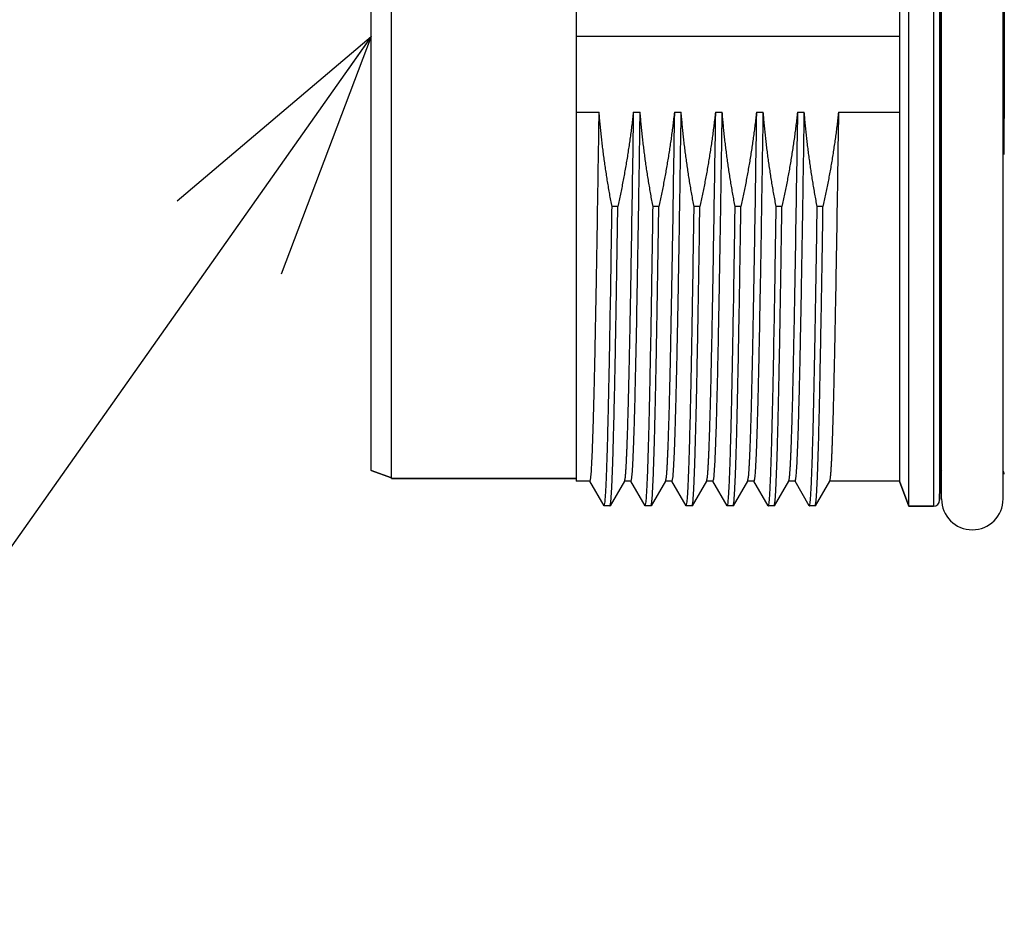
# Model space of a CAD drawing. Header units: millimetres. Extents: x 0 to 1071, y 0 to 742.
# Tile 78 of 130: x 386 to 410, y 424 to 446. Entities that reach past the tile are written whole.
import ezdxf

# ---------------------------------------------------------------- set-up
doc = ezdxf.new("R2010")
doc.units = ezdxf.units.MM
doc.header["$LTSCALE"] = 0.454724
doc.layers.add('NoLayerName_001', color=7, linetype='Continuous')
doc.styles.get("Standard").update_dxf_attribs({"font": 'txt', "bigfont": 'extfont2'})
doc.dimstyles.get("Standard").update_dxf_attribs({"dimtxt": 2.5, "dimasz": 2.5, "dimexe": 1, "dimexo": 1, "dimtad": 1, "dimdec": 3, "dimzin": 0, "dimdsep": 46, "dimtxsty": 'Standard', "dimcen": 2.5, "dimadec": 3, "dimazin": 0, "dimtfac": 0.75, "dimtdec": 3, "dimtmove": 0, "dimatfit": 3, "dimfxl": 1, "dimarcsym": 0})

# ---------------------------------------------------------------- blocks, each defined once
blk = doc.blocks.new('_OPEN30')
at = {"color": 0, "linetype": 'ByBlock', "lineweight": -2}
for p, q in [((-1, 0.267949), (0, 0)), ((0, 0), (-1, -0.267949)), ((0, 0), (-1, 0))]:
    blk.add_line(p, q, dxfattribs=at)
blk = doc.blocks.new('*D107')
at = {"layer": 'Defpoints', "color": 0}
for p in [(522.461, 480.839), (361.961, 472.982), (361.961, 385.05)]:
    blk.add_point(p, dxfattribs=at)
at = {"layer": 'NoLayerName_001', "color": 0, "linetype": 'Continuous', "lineweight": 13}
for p, q in [((522.461, 478.339), (522.461, 382.55)), ((361.961, 470.482), (361.961, 382.55)), ((518.711, 385.05), (365.711, 385.05))]:
    blk.add_line(p, q, dxfattribs=at)
at = {"layer": 'NoLayerName_001', "color": 0, "lineweight": 13, "xscale": 3.75, "yscale": 3.75, "zscale": 3.75, "rotation": 180}
blk.add_blockref('_OPEN30', (361.961, 385.05), dxfattribs=at)
at = {"layer": 'NoLayerName_001', "color": 0, "lineweight": 13, "xscale": 3.75, "yscale": 3.75, "zscale": 3.75}
blk.add_blockref('_OPEN30', (522.461, 385.05), dxfattribs=at)
at = {"layer": 'NoLayerName_001', "color": 0, "lineweight": 13, "insert": (442.211, 391.925), "char_height": 8.75, "attachment_point": 5}
blk.add_mtext('\\W0.8000;１６１', dxfattribs=at)

msp = doc.modelspace()

# ---------------------------------------------------------------- linework, layer by layer
at = {"layer": 'NoLayerName_001', "color": 60, "linetype": 'Continuous', "lineweight": 25}
for p, q in [((408.111134, 433.838453), (408.111134, 456.738453)), ((408.71501, 456.738453), (408.71501, 433.838453)), ((408.864959, 456.59238), (408.864959, 433.984526)), ((408.911134, 434.013453), (408.911134, 456.563453)), ((410.411134, 434.013453), (410.411134, 456.563453)), ((400.011134, 456.130767), (400.011134, 434.446139)), ((407.890022, 456.130953), (407.890022, 434.445953)), ((395.511134, 434.513453), (395.511134, 456.063453)), ((395.011134, 434.710438), (395.011134, 455.866468)), ((407.890022, 445.288453), (400.011134, 445.288453)), ((400.011134, 443.440577), (400.56731, 443.440577)), ((401.400442, 443.440577), (401.56731, 443.440577)), ((402.400442, 443.440577), (402.56731, 443.440577)), ((403.400442, 443.440577), (403.56731, 443.440577)), ((404.400442, 443.440577), (404.56731, 443.440577)), ((405.400442, 443.440577), (405.56731, 443.440577)), ((406.400442, 443.440577), (407.890022, 443.440577)), ((408.883742, 443.289194), (408.911134, 443.289059)), ((410.438525, 443.289194), (410.411134, 443.289059)), ((408.881531, 434.61738), (408.881531, 442.40836)), ((401.022541, 441.140846), (400.881653, 441.140846)), ((402.022541, 441.140846), (401.881653, 441.140846)), ((403.022541, 441.140846), (402.881653, 441.140846)), ((404.022541, 441.140846), (403.881653, 441.140846)), ((405.022541, 441.140846), (404.881653, 441.140846)), ((406.022541, 441.140846), (405.881653, 441.140846)), ((395.511134, 434.528453), (395.011134, 434.710438)), ((395.011134, 434.710438), (395.511134, 434.528453)), ((400.011134, 434.513453), (395.511134, 434.513453)), ((395.511134, 434.513453), (400.011134, 434.513453)), ((408.864959, 433.984526), (408.881531, 434.61738)), ((408.881531, 434.61738), (408.864959, 433.984526)), ((400.344568, 434.445953), (400.011134, 434.445953)), ((400.686856, 433.849772), (400.340523, 434.449456)), ((401.181745, 434.449456), (400.835411, 433.849772)), ((401.344568, 434.445953), (401.177699, 434.445953)), ((401.686856, 433.849772), (401.340523, 434.449456)), ((402.181745, 434.449456), (401.835411, 433.849772)), ((402.344568, 434.445953), (402.177699, 434.445953)), ((402.686856, 433.849772), (402.340523, 434.449456)), ((403.181745, 434.449456), (402.835411, 433.849772)), ((403.344568, 434.445953), (403.177699, 434.445953)), ((403.686856, 433.849772), (403.340523, 434.449456)), ((404.181745, 434.449456), (403.835411, 433.849772)), ((404.344568, 434.445953), (404.177699, 434.445953)), ((404.686856, 433.849772), (404.340523, 434.449456)), ((405.181745, 434.449456), (404.835411, 433.849772)), ((405.344568, 434.445953), (405.177699, 434.445953)), ((405.686856, 433.849772), (405.340523, 434.449456)), ((406.181745, 434.449456), (405.835411, 433.849772)), ((407.890022, 434.445953), (406.177699, 434.445953)), ((408.111134, 433.838453), (407.890022, 434.445953)), ((407.890022, 434.445953), (408.111134, 433.838453)), ((400.686856, 433.849772), (400.69069, 433.846453)), ((400.831578, 433.846453), (400.69069, 433.846453)), ((400.831578, 433.846453), (400.835411, 433.849772)), ((401.686856, 433.849772), (401.69069, 433.846453)), ((401.831578, 433.846453), (401.69069, 433.846453)), ((401.831578, 433.846453), (401.835411, 433.849772)), ((402.686856, 433.849772), (402.69069, 433.846453)), ((402.831578, 433.846453), (402.69069, 433.846453)), ((402.831578, 433.846453), (402.835411, 433.849772)), ((403.686856, 433.849772), (403.69069, 433.846453)), ((403.831578, 433.846453), (403.69069, 433.846453)), ((403.831578, 433.846453), (403.835411, 433.849772)), ((404.686856, 433.849772), (404.69069, 433.846453)), ((404.831578, 433.846453), (404.69069, 433.846453)), ((404.831578, 433.846453), (404.835411, 433.849772)), ((405.686856, 433.849772), (405.69069, 433.846453)), ((405.831578, 433.846453), (405.69069, 433.846453)), ((405.831578, 433.846453), (405.835411, 433.849772)), ((408.71501, 433.838453), (408.111134, 433.838453)), ((408.111134, 433.838453), (408.71501, 433.838453))]:
    msp.add_line(p, q, dxfattribs=at)
for centre, radius, start, end in [((4.697355, 445.288453), 404.191331, 359.71659575, 0.28340425), ((814.624912, 445.288453), 404.191331, 179.71659575, 180.28340425), ((586.437001, 442.403076), 177.55547, 179.71405527, 179.9982951), ((230.2427, 442.396443), 180.198037, 0.00378907, 0.28386057), ((409.031479, 434.613453), 0.15, 143.5382517, 178.5), ((410.290788, 434.613453), 0.15, 1.5, 36.461748), ((408.71501, 433.988453), 0.15, 270, 358.5), ((409.661134, 434.013453), 0.75, 180, 0)]:
    msp.add_arc(centre, radius, start, end, dxfattribs=at)
for points, knots in [([(400.344568, 434.445974), (400.350799, 434.470852), (400.366571, 434.520471), (400.370861, 434.598594), (400.377787, 434.676466), (400.382685, 434.754617), (400.387291, 434.832746), (400.391397, 434.910913), (400.3952, 434.989093), (400.398744, 435.067286), (400.40208, 435.145487), (400.406296, 435.249765), (400.411193, 435.380127), (400.416626, 435.536578), (400.422555, 435.719118), (400.428834, 435.92775), (400.436149, 436.188556), (400.444303, 436.501539), (400.454371, 436.918871), (400.466512, 437.466643), (400.482403, 438.249206), (400.504975, 439.475266), (400.53442, 441.249197), (400.555317, 442.657945), (400.56731, 443.440577)], [0, 0, 0, 0, 0.076938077, 0.155230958, 0.233497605, 0.311773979, 0.390044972, 0.468317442, 0.546590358, 0.624862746, 0.703135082, 0.781407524, 0.937952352, 1.094497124, 1.251041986, 1.485859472, 1.720676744, 2.033766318, 2.42512827, 2.97303496, 3.677486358, 4.773299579, 6.651836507, 9.000007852, 9.000007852, 9.000007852, 9.000007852]), ([(400.881653, 441.140846), (400.872116, 441.191543), (400.852791, 441.292901), (400.8253, 441.44523), (400.798722, 441.597744), (400.773232, 441.750465), (400.748804, 441.903373), (400.725467, 442.05646), (400.703234, 442.209715), (400.682121, 442.363128), (400.662146, 442.516688), (400.643324, 442.670384), (400.625675, 442.824207), (400.609202, 442.978145), (400.593974, 443.132192), (400.579811, 443.286321), (400.571578, 443.389169), (400.56731, 443.440577)], [0, 0, 0, 0, 0.154758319, 0.309547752, 0.464362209, 0.619195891, 0.774043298, 0.928899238, 1.083758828, 1.238617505, 1.393471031, 1.548315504, 1.703147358, 1.857963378, 2.012760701, 2.167536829, 2.322289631, 2.322289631, 2.322289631, 2.322289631]), ([(401.400442, 443.440577), (401.394681, 443.389104), (401.383455, 443.286118), (401.364842, 443.131831), (401.34519, 442.977655), (401.324325, 442.82362), (401.302316, 442.669729), (401.279168, 442.515994), (401.254903, 442.362423), (401.229537, 442.209024), (401.20309, 442.055807), (401.175579, 441.90278), (401.147021, 441.749954), (401.117444, 441.597334), (401.086825, 441.444939), (401.055336, 441.292745), (401.033393, 441.191493), (401.022541, 441.140846)], [0, 0, 0, 0, 0.155382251, 0.310785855, 0.466209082, 0.621649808, 0.777105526, 0.932573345, 1.088050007, 1.243531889, 1.399015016, 1.554495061, 1.709967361, 1.865426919, 2.020868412, 2.176286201, 2.331674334, 2.331674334, 2.331674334, 2.331674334]), ([(401.400442, 443.440577), (401.383625, 442.361198), (401.360783, 440.802072), (401.328557, 438.943193), (401.309686, 437.953822), (401.295911, 437.294265), (401.285038, 436.814606), (401.276241, 436.454876), (401.26837, 436.155115), (401.261604, 435.915319), (401.25524, 435.705511), (401.249407, 435.525687), (401.244165, 435.375846), (401.239644, 435.255985), (401.236067, 435.166097), (401.232277, 435.076217), (401.228213, 434.98635), (401.223822, 434.896496), (401.218942, 434.806674), (401.213628, 434.716854), (401.20666, 434.627218), (401.200805, 434.537345), (401.187293, 434.478852), (401.181745, 434.449473)], [0, 0, 0, 0, 3.238529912, 4.677876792, 5.577468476, 6.207182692, 6.656978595, 7.016815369, 7.286692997, 7.556570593, 7.736489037, 7.916407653, 8.096326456, 8.186285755, 8.276245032, 8.366204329, 8.456163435, 8.546122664, 8.636082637, 8.726040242, 8.816003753, 8.905948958, 8.995645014, 8.995645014, 8.995645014, 8.995645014]), ([(401.344568, 434.445974), (401.350799, 434.470852), (401.366571, 434.520471), (401.370861, 434.598594), (401.377787, 434.676466), (401.382685, 434.754617), (401.387291, 434.832746), (401.391397, 434.910913), (401.3952, 434.989093), (401.398744, 435.067286), (401.40208, 435.145487), (401.406296, 435.249765), (401.411193, 435.380127), (401.416626, 435.536578), (401.422555, 435.719118), (401.428834, 435.92775), (401.436149, 436.188556), (401.444303, 436.501539), (401.454371, 436.918871), (401.466512, 437.466643), (401.482403, 438.249206), (401.504975, 439.475266), (401.53442, 441.249197), (401.555317, 442.657945), (401.56731, 443.440577)], [0, 0, 0, 0, 0.076938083, 0.155230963, 0.23349761, 0.311773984, 0.390044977, 0.468317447, 0.546590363, 0.624862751, 0.703135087, 0.781407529, 0.937952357, 1.094497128, 1.251041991, 1.485859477, 1.720676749, 2.033766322, 2.425128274, 2.973034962, 3.67748636, 4.77329958, 6.651836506, 9.00000785, 9.00000785, 9.00000785, 9.00000785]), ([(401.881653, 441.140846), (401.872116, 441.191543), (401.852791, 441.292901), (401.8253, 441.44523), (401.798722, 441.597744), (401.773232, 441.750465), (401.748804, 441.903373), (401.725467, 442.05646), (401.703234, 442.209715), (401.682121, 442.363128), (401.662146, 442.516688), (401.643324, 442.670384), (401.625675, 442.824207), (401.609202, 442.978145), (401.593974, 443.132192), (401.579811, 443.286321), (401.571578, 443.389169), (401.56731, 443.440577)], [0, 0, 0, 0, 0.154758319, 0.309547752, 0.464362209, 0.619195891, 0.774043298, 0.928899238, 1.083758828, 1.238617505, 1.393471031, 1.548315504, 1.703147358, 1.857963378, 2.012760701, 2.167536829, 2.322289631, 2.322289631, 2.322289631, 2.322289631]), ([(402.400442, 443.440577), (402.394681, 443.389104), (402.383455, 443.286118), (402.364842, 443.131831), (402.34519, 442.977655), (402.324325, 442.82362), (402.302316, 442.669729), (402.279168, 442.515994), (402.254903, 442.362423), (402.229537, 442.209024), (402.20309, 442.055807), (402.175579, 441.90278), (402.147021, 441.749954), (402.117444, 441.597334), (402.086825, 441.444939), (402.055336, 441.292745), (402.033393, 441.191493), (402.022541, 441.140846)], [0, 0, 0, 0, 0.155382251, 0.310785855, 0.466209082, 0.621649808, 0.777105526, 0.932573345, 1.088050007, 1.243531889, 1.399015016, 1.554495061, 1.709967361, 1.865426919, 2.020868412, 2.176286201, 2.331674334, 2.331674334, 2.331674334, 2.331674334]), ([(402.400442, 443.440577), (402.383625, 442.361198), (402.360783, 440.802072), (402.328557, 438.943193), (402.309686, 437.953822), (402.295911, 437.294265), (402.285038, 436.814606), (402.276241, 436.454876), (402.26837, 436.155115), (402.261604, 435.915319), (402.25524, 435.705511), (402.249407, 435.525687), (402.244165, 435.375846), (402.239644, 435.255985), (402.236067, 435.166097), (402.232277, 435.076217), (402.228213, 434.98635), (402.223822, 434.896496), (402.218942, 434.806674), (402.213628, 434.716854), (402.20666, 434.627218), (402.200805, 434.537345), (402.187293, 434.478852), (402.181745, 434.449473)], [0, 0, 0, 0, 3.238529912, 4.677876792, 5.577468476, 6.207182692, 6.656978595, 7.016815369, 7.286692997, 7.556570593, 7.736489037, 7.916407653, 8.096326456, 8.186285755, 8.276245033, 8.366204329, 8.456163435, 8.546122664, 8.636082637, 8.726040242, 8.816003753, 8.905948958, 8.995645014, 8.995645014, 8.995645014, 8.995645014]), ([(402.344568, 434.445974), (402.350799, 434.470852), (402.366571, 434.520471), (402.370861, 434.598594), (402.377787, 434.676466), (402.382685, 434.754617), (402.387291, 434.832746), (402.391397, 434.910913), (402.3952, 434.989093), (402.398744, 435.067286), (402.40208, 435.145487), (402.406296, 435.249765), (402.411192, 435.380127), (402.416626, 435.536578), (402.422555, 435.719118), (402.428834, 435.92775), (402.436149, 436.188556), (402.444303, 436.501539), (402.454371, 436.918871), (402.466512, 437.466643), (402.482403, 438.249206), (402.504975, 439.475266), (402.53442, 441.249197), (402.555317, 442.657945), (402.56731, 443.440577)], [0, 0, 0, 0, 0.076938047, 0.155230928, 0.233497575, 0.31177395, 0.390044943, 0.468317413, 0.54659033, 0.624862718, 0.703135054, 0.781407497, 0.937952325, 1.094497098, 1.251041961, 1.485859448, 1.720676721, 2.033766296, 2.425128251, 2.973034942, 3.677486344, 4.77329957, 6.651836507, 9.000007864, 9.000007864, 9.000007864, 9.000007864]), ([(402.881653, 441.140846), (402.872116, 441.191543), (402.852791, 441.292901), (402.8253, 441.44523), (402.798722, 441.597744), (402.773232, 441.750465), (402.748804, 441.903373), (402.725467, 442.05646), (402.703234, 442.209715), (402.682121, 442.363128), (402.662146, 442.516688), (402.643324, 442.670384), (402.625675, 442.824207), (402.609202, 442.978145), (402.593974, 443.132192), (402.579811, 443.286321), (402.571578, 443.389169), (402.56731, 443.440577)], [0, 0, 0, 0, 0.154758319, 0.309547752, 0.464362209, 0.619195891, 0.774043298, 0.928899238, 1.083758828, 1.238617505, 1.393471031, 1.548315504, 1.703147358, 1.857963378, 2.012760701, 2.167536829, 2.322289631, 2.322289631, 2.322289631, 2.322289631]), ([(403.400442, 443.440577), (403.394681, 443.389104), (403.383455, 443.286118), (403.364842, 443.131831), (403.34519, 442.977655), (403.324325, 442.82362), (403.302316, 442.669729), (403.279168, 442.515994), (403.254903, 442.362423), (403.229537, 442.209024), (403.20309, 442.055807), (403.175579, 441.90278), (403.147021, 441.749954), (403.117444, 441.597334), (403.086825, 441.444939), (403.055336, 441.292745), (403.033393, 441.191493), (403.022541, 441.140846)], [0, 0, 0, 0, 0.155382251, 0.310785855, 0.466209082, 0.621649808, 0.777105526, 0.932573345, 1.088050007, 1.243531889, 1.399015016, 1.554495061, 1.709967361, 1.865426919, 2.020868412, 2.176286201, 2.331674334, 2.331674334, 2.331674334, 2.331674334]), ([(403.400442, 443.440577), (403.383625, 442.361198), (403.360783, 440.802072), (403.328557, 438.943193), (403.309686, 437.953822), (403.295911, 437.294265), (403.285038, 436.814606), (403.276241, 436.454876), (403.26837, 436.155115), (403.261604, 435.915319), (403.25524, 435.705511), (403.249407, 435.525687), (403.244165, 435.375846), (403.239644, 435.255985), (403.236067, 435.166097), (403.232277, 435.076217), (403.228213, 434.98635), (403.223822, 434.896496), (403.218942, 434.806674), (403.213628, 434.716854), (403.20666, 434.627218), (403.200805, 434.537345), (403.187293, 434.478852), (403.181745, 434.449473)], [0, 0, 0, 0, 3.238529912, 4.677876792, 5.577468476, 6.207182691, 6.656978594, 7.016815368, 7.286692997, 7.556570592, 7.736489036, 7.916407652, 8.096326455, 8.186285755, 8.276245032, 8.366204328, 8.456163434, 8.546122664, 8.636082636, 8.726040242, 8.816003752, 8.905948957, 8.995645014, 8.995645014, 8.995645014, 8.995645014]), ([(403.344568, 434.445974), (403.350799, 434.470852), (403.366571, 434.520471), (403.370861, 434.598594), (403.377787, 434.676466), (403.382685, 434.754617), (403.387291, 434.832746), (403.391397, 434.910913), (403.3952, 434.989093), (403.398744, 435.067286), (403.40208, 435.145487), (403.406296, 435.249765), (403.411193, 435.380127), (403.416626, 435.536578), (403.422555, 435.719118), (403.428834, 435.92775), (403.436149, 436.188556), (403.444303, 436.501539), (403.454371, 436.918871), (403.466512, 437.466643), (403.482403, 438.249206), (403.504975, 439.475266), (403.53442, 441.249197), (403.555317, 442.657945), (403.56731, 443.440577)], [0, 0, 0, 0, 0.076938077, 0.155230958, 0.233497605, 0.311773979, 0.390044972, 0.468317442, 0.546590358, 0.624862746, 0.703135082, 0.781407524, 0.937952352, 1.094497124, 1.251041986, 1.485859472, 1.720676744, 2.033766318, 2.42512827, 2.97303496, 3.677486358, 4.773299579, 6.651836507, 9.000007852, 9.000007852, 9.000007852, 9.000007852]), ([(403.881653, 441.140846), (403.872116, 441.191543), (403.852791, 441.292901), (403.8253, 441.44523), (403.798722, 441.597744), (403.773232, 441.750465), (403.748804, 441.903373), (403.725467, 442.05646), (403.703234, 442.209715), (403.682121, 442.363128), (403.662146, 442.516688), (403.643324, 442.670384), (403.625675, 442.824207), (403.609202, 442.978145), (403.593974, 443.132192), (403.579811, 443.286321), (403.571578, 443.389169), (403.56731, 443.440577)], [0, 0, 0, 0, 0.154758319, 0.309547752, 0.464362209, 0.619195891, 0.774043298, 0.928899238, 1.083758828, 1.238617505, 1.393471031, 1.548315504, 1.703147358, 1.857963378, 2.012760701, 2.167536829, 2.322289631, 2.322289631, 2.322289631, 2.322289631]), ([(404.400442, 443.440577), (404.394681, 443.389104), (404.383455, 443.286118), (404.364842, 443.131831), (404.34519, 442.977655), (404.324325, 442.82362), (404.302316, 442.669729), (404.279168, 442.515994), (404.254903, 442.362423), (404.229537, 442.209024), (404.20309, 442.055807), (404.175579, 441.90278), (404.147021, 441.749954), (404.117444, 441.597334), (404.086825, 441.444939), (404.055336, 441.292745), (404.033393, 441.191493), (404.022541, 441.140846)], [0, 0, 0, 0, 0.155382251, 0.310785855, 0.466209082, 0.621649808, 0.777105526, 0.932573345, 1.088050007, 1.243531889, 1.399015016, 1.554495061, 1.709967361, 1.865426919, 2.020868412, 2.176286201, 2.331674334, 2.331674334, 2.331674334, 2.331674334]), ([(404.400442, 443.440577), (404.383625, 442.361198), (404.360783, 440.802072), (404.328557, 438.943193), (404.309686, 437.953822), (404.295911, 437.294265), (404.285038, 436.814606), (404.276241, 436.454876), (404.26837, 436.155115), (404.261604, 435.915319), (404.25524, 435.705511), (404.249407, 435.525687), (404.244165, 435.375846), (404.239644, 435.255985), (404.236067, 435.166097), (404.232277, 435.076217), (404.228213, 434.98635), (404.223822, 434.896496), (404.218942, 434.806674), (404.213628, 434.716854), (404.20666, 434.627218), (404.200805, 434.537345), (404.187293, 434.478852), (404.181745, 434.449473)], [0, 0, 0, 0, 3.238529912, 4.677876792, 5.577468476, 6.207182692, 6.656978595, 7.016815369, 7.286692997, 7.556570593, 7.736489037, 7.916407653, 8.096326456, 8.186285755, 8.276245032, 8.366204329, 8.456163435, 8.546122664, 8.636082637, 8.726040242, 8.816003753, 8.905948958, 8.995645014, 8.995645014, 8.995645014, 8.995645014]), ([(404.344568, 434.445974), (404.350799, 434.470852), (404.366571, 434.520471), (404.370861, 434.598594), (404.377787, 434.676466), (404.382685, 434.754617), (404.387291, 434.832746), (404.391397, 434.910913), (404.3952, 434.989093), (404.398744, 435.067286), (404.40208, 435.145487), (404.406296, 435.249765), (404.411193, 435.380127), (404.416626, 435.536578), (404.422555, 435.719118), (404.428834, 435.92775), (404.436149, 436.188556), (404.444303, 436.501539), (404.454371, 436.918871), (404.466512, 437.466643), (404.482403, 438.249206), (404.504975, 439.475266), (404.53442, 441.249197), (404.555317, 442.657945), (404.56731, 443.440577)], [0, 0, 0, 0, 0.076938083, 0.155230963, 0.23349761, 0.311773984, 0.390044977, 0.468317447, 0.546590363, 0.624862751, 0.703135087, 0.781407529, 0.937952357, 1.094497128, 1.251041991, 1.485859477, 1.720676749, 2.033766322, 2.425128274, 2.973034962, 3.67748636, 4.77329958, 6.651836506, 9.00000785, 9.00000785, 9.00000785, 9.00000785]), ([(404.881653, 441.140846), (404.872116, 441.191543), (404.852791, 441.292901), (404.8253, 441.44523), (404.798722, 441.597744), (404.773232, 441.750465), (404.748804, 441.903373), (404.725467, 442.05646), (404.703234, 442.209715), (404.682121, 442.363128), (404.662146, 442.516688), (404.643324, 442.670384), (404.625675, 442.824207), (404.609202, 442.978145), (404.593974, 443.132192), (404.579811, 443.286321), (404.571578, 443.389169), (404.56731, 443.440577)], [0, 0, 0, 0, 0.154758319, 0.309547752, 0.464362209, 0.619195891, 0.774043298, 0.928899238, 1.083758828, 1.238617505, 1.393471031, 1.548315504, 1.703147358, 1.857963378, 2.012760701, 2.167536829, 2.322289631, 2.322289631, 2.322289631, 2.322289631]), ([(405.400442, 443.440577), (405.394681, 443.389104), (405.383455, 443.286118), (405.364842, 443.131831), (405.34519, 442.977655), (405.324325, 442.82362), (405.302316, 442.669729), (405.279168, 442.515994), (405.254903, 442.362423), (405.229537, 442.209024), (405.20309, 442.055807), (405.175579, 441.90278), (405.147021, 441.749954), (405.117444, 441.597334), (405.086825, 441.444939), (405.055336, 441.292745), (405.033393, 441.191493), (405.022541, 441.140846)], [0, 0, 0, 0, 0.155382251, 0.310785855, 0.466209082, 0.621649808, 0.777105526, 0.932573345, 1.088050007, 1.243531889, 1.399015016, 1.554495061, 1.709967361, 1.865426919, 2.020868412, 2.176286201, 2.331674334, 2.331674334, 2.331674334, 2.331674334]), ([(405.400442, 443.440577), (405.383625, 442.361198), (405.360783, 440.802072), (405.328557, 438.943193), (405.309686, 437.953822), (405.295911, 437.294265), (405.285038, 436.814606), (405.276241, 436.454876), (405.26837, 436.155115), (405.261604, 435.915319), (405.25524, 435.705511), (405.249407, 435.525687), (405.244165, 435.375846), (405.239644, 435.255985), (405.236067, 435.166097), (405.232277, 435.076217), (405.228213, 434.98635), (405.223822, 434.896496), (405.218942, 434.806674), (405.213628, 434.716854), (405.20666, 434.627218), (405.200805, 434.537345), (405.187293, 434.478852), (405.181745, 434.449473)], [0, 0, 0, 0, 3.238529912, 4.677876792, 5.577468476, 6.207182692, 6.656978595, 7.016815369, 7.286692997, 7.556570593, 7.736489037, 7.916407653, 8.096326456, 8.186285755, 8.276245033, 8.366204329, 8.456163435, 8.546122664, 8.636082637, 8.726040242, 8.816003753, 8.905948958, 8.995645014, 8.995645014, 8.995645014, 8.995645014]), ([(405.344568, 434.445974), (405.350799, 434.470852), (405.366571, 434.520471), (405.370861, 434.598594), (405.377787, 434.676466), (405.382685, 434.754617), (405.387291, 434.832746), (405.391397, 434.910913), (405.3952, 434.989093), (405.398744, 435.067286), (405.40208, 435.145487), (405.406296, 435.249765), (405.411192, 435.380127), (405.416626, 435.536578), (405.422555, 435.719118), (405.428834, 435.92775), (405.436149, 436.188556), (405.444303, 436.501539), (405.454371, 436.918871), (405.466512, 437.466643), (405.482403, 438.249206), (405.504975, 439.475266), (405.53442, 441.249197), (405.555317, 442.657945), (405.56731, 443.440577)], [0, 0, 0, 0, 0.076938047, 0.155230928, 0.233497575, 0.31177395, 0.390044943, 0.468317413, 0.54659033, 0.624862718, 0.703135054, 0.781407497, 0.937952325, 1.094497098, 1.251041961, 1.485859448, 1.720676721, 2.033766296, 2.425128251, 2.973034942, 3.677486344, 4.77329957, 6.651836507, 9.000007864, 9.000007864, 9.000007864, 9.000007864]), ([(405.881653, 441.140846), (405.872116, 441.191543), (405.852791, 441.292901), (405.8253, 441.44523), (405.798722, 441.597744), (405.773232, 441.750465), (405.748804, 441.903373), (405.725467, 442.05646), (405.703234, 442.209715), (405.682121, 442.363128), (405.662146, 442.516688), (405.643324, 442.670384), (405.625675, 442.824207), (405.609202, 442.978145), (405.593974, 443.132192), (405.579811, 443.286321), (405.571578, 443.389169), (405.56731, 443.440577)], [0, 0, 0, 0, 0.154758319, 0.309547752, 0.464362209, 0.619195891, 0.774043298, 0.928899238, 1.083758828, 1.238617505, 1.393471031, 1.548315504, 1.703147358, 1.857963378, 2.012760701, 2.167536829, 2.322289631, 2.322289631, 2.322289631, 2.322289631]), ([(406.400442, 443.440577), (406.394681, 443.389104), (406.383455, 443.286118), (406.364842, 443.131831), (406.34519, 442.977655), (406.324325, 442.82362), (406.302316, 442.669729), (406.279168, 442.515994), (406.254903, 442.362423), (406.229537, 442.209024), (406.20309, 442.055807), (406.175579, 441.90278), (406.147021, 441.749954), (406.117444, 441.597334), (406.086825, 441.444939), (406.055336, 441.292745), (406.033393, 441.191493), (406.022541, 441.140846)], [0, 0, 0, 0, 0.155382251, 0.310785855, 0.466209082, 0.621649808, 0.777105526, 0.932573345, 1.088050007, 1.243531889, 1.399015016, 1.554495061, 1.709967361, 1.865426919, 2.020868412, 2.176286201, 2.331674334, 2.331674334, 2.331674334, 2.331674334]), ([(406.400442, 443.440577), (406.383625, 442.361198), (406.360783, 440.802072), (406.328557, 438.943193), (406.309686, 437.953822), (406.295911, 437.294265), (406.285038, 436.814606), (406.276241, 436.454876), (406.26837, 436.155115), (406.261604, 435.915319), (406.25524, 435.705511), (406.249407, 435.525687), (406.244165, 435.375846), (406.239644, 435.255985), (406.236067, 435.166097), (406.232277, 435.076217), (406.228213, 434.98635), (406.223822, 434.896496), (406.218942, 434.806674), (406.213628, 434.716854), (406.20666, 434.627218), (406.200805, 434.537345), (406.187293, 434.478852), (406.181745, 434.449473)], [0, 0, 0, 0, 3.238529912, 4.677876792, 5.577468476, 6.207182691, 6.656978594, 7.016815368, 7.286692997, 7.556570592, 7.736489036, 7.916407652, 8.096326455, 8.186285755, 8.276245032, 8.366204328, 8.456163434, 8.546122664, 8.636082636, 8.726040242, 8.816003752, 8.905948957, 8.995645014, 8.995645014, 8.995645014, 8.995645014]), ([(408.881531, 442.40836), (408.881644, 442.408972), (408.881796, 442.410215), (408.882466, 442.411982), (408.883344, 442.413666), (408.884438, 442.415261), (408.885696, 442.416771), (408.887081, 442.418195), (408.888556, 442.419533), (408.890084, 442.42079), (408.891645, 442.421967), (408.893233, 442.423067), (408.894846, 442.424095), (408.896482, 442.425057), (408.89814, 442.42596), (408.899818, 442.426809), (408.901514, 442.427612), (408.903227, 442.428374), (408.904955, 442.429101), (408.906697, 442.4298), (408.908451, 442.430478), (408.909627, 442.430915), (408.910215, 442.431136)], [0, 0, 0, 0, 0.00186957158, 0.00373692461, 0.00562982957, 0.00756004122, 0.0095263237, 0.01151763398, 0.01351579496, 0.01549785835, 0.01745130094, 0.0193806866, 0.0212912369, 0.02318756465, 0.02507368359, 0.02695303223, 0.02882850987, 0.03070252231, 0.03257703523, 0.03445363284, 0.03633358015, 0.03821788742, 0.03821788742, 0.03821788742, 0.03821788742]), ([(410.440737, 442.40836), (410.440624, 442.408972), (410.440471, 442.410215), (410.439801, 442.411982), (410.438923, 442.413666), (410.437829, 442.415261), (410.436572, 442.416771), (410.435186, 442.418195), (410.433711, 442.419533), (410.432183, 442.42079), (410.430622, 442.421967), (410.429034, 442.423067), (410.427421, 442.424095), (410.425785, 442.425057), (410.424127, 442.42596), (410.42245, 442.426809), (410.420753, 442.427612), (410.41904, 442.428374), (410.417312, 442.429101), (410.41557, 442.4298), (410.413816, 442.430478), (410.41264, 442.430915), (410.412052, 442.431136)], [0, 0, 0, 0, 0.00186957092, 0.00373692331, 0.00562982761, 0.00756003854, 0.00952632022, 0.01151762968, 0.01351578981, 0.01549785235, 0.01745129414, 0.01938067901, 0.02129122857, 0.02318755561, 0.02507367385, 0.02695302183, 0.02882849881, 0.03070251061, 0.03257702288, 0.03445361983, 0.03633356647, 0.03821787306, 0.03821787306, 0.03821787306, 0.03821787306]), ([(400.69069, 433.846473), (400.6964, 433.868518), (400.710857, 433.912452), (400.714788, 433.981848), (400.72114, 434.050987), (400.72563, 434.120401), (400.729857, 434.189795), (400.733615, 434.259225), (400.737098, 434.328667), (400.740346, 434.398121), (400.743406, 434.467583), (400.747262, 434.560209), (400.751731, 434.676006), (400.756702, 434.814976), (400.762108, 434.977121), (400.767853, 435.162444), (400.774514, 435.394113), (400.781945, 435.672132), (400.790525, 436.019673), (400.801095, 436.483082), (400.814163, 437.10871), (400.831743, 438.035602), (400.855307, 439.402811), (400.871534, 440.491985), (400.881653, 441.140846)], [0, 0, 0, 0, 0.068320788, 0.137836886, 0.207361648, 0.276890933, 0.346422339, 0.415950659, 0.485480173, 0.555010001, 0.624539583, 0.694069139, 0.833128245, 0.972187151, 1.111246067, 1.319834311, 1.528422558, 1.806540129, 2.154187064, 2.571363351, 3.19712771, 4.031480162, 5.352538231, 7.299360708, 7.299360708, 7.299360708, 7.299360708]), ([(400.835411, 433.849788), (400.840528, 433.876241), (400.853011, 433.9289), (400.858308, 434.009905), (400.864788, 434.090667), (400.869667, 434.171596), (400.874197, 434.252525), (400.878247, 434.333486), (400.881976, 434.414461), (400.88547, 434.495447), (400.888765, 434.576441), (400.892924, 434.684441), (400.897764, 434.819455), (400.903127, 434.981486), (400.908977, 435.170537), (400.915971, 435.413617), (400.924534, 435.737745), (400.934331, 436.142927), (400.945709, 436.656182), (400.959977, 437.358559), (400.979348, 438.412163), (401.000918, 439.708947), (401.015483, 440.68156), (401.022541, 441.140846)], [0, 0, 0, 0, 0.08082744, 0.161913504, 0.242972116, 0.324033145, 0.4050913, 0.486152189, 0.567214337, 0.648275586, 0.729335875, 0.810395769, 0.972515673, 1.13463624, 1.29675687, 1.539937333, 1.864177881, 2.269478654, 2.755839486, 3.40432059, 4.377042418, 5.917185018, 7.295207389, 7.295207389, 7.295207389, 7.295207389]), ([(401.69069, 433.846473), (401.6964, 433.868518), (401.710857, 433.912452), (401.714788, 433.981848), (401.72114, 434.050987), (401.72563, 434.120401), (401.729857, 434.189795), (401.733615, 434.259225), (401.737098, 434.328667), (401.740346, 434.398121), (401.743406, 434.467583), (401.747262, 434.560209), (401.751731, 434.676006), (401.756702, 434.814976), (401.762108, 434.977121), (401.767853, 435.162444), (401.774514, 435.394113), (401.781945, 435.672132), (401.790525, 436.019673), (401.801095, 436.483082), (401.814163, 437.10871), (401.831743, 438.035602), (401.855307, 439.402811), (401.871534, 440.491985), (401.881653, 441.140846)], [0, 0, 0, 0, 0.068320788, 0.137836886, 0.207361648, 0.276890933, 0.346422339, 0.415950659, 0.485480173, 0.555010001, 0.624539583, 0.694069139, 0.833128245, 0.972187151, 1.111246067, 1.319834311, 1.528422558, 1.806540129, 2.154187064, 2.571363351, 3.19712771, 4.031480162, 5.352538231, 7.299360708, 7.299360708, 7.299360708, 7.299360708]), ([(401.835411, 433.849788), (401.840528, 433.876241), (401.853011, 433.9289), (401.858308, 434.009905), (401.864788, 434.090667), (401.869667, 434.171596), (401.874197, 434.252525), (401.878247, 434.333486), (401.881976, 434.414461), (401.88547, 434.495447), (401.888765, 434.576441), (401.892924, 434.684441), (401.897764, 434.819455), (401.903127, 434.981486), (401.908977, 435.170537), (401.915971, 435.413617), (401.924534, 435.737745), (401.934331, 436.142927), (401.945709, 436.656182), (401.959977, 437.358559), (401.979348, 438.412163), (402.000918, 439.708947), (402.015483, 440.68156), (402.022541, 441.140846)], [0, 0, 0, 0, 0.08082744, 0.161913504, 0.242972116, 0.324033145, 0.4050913, 0.486152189, 0.567214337, 0.648275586, 0.729335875, 0.810395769, 0.972515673, 1.13463624, 1.29675687, 1.539937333, 1.864177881, 2.269478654, 2.755839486, 3.40432059, 4.377042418, 5.917185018, 7.295207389, 7.295207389, 7.295207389, 7.295207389]), ([(402.69069, 433.846473), (402.6964, 433.868518), (402.710857, 433.912452), (402.714788, 433.981848), (402.72114, 434.050987), (402.72563, 434.120401), (402.729857, 434.189795), (402.733615, 434.259225), (402.737098, 434.328667), (402.740346, 434.398121), (402.743406, 434.467583), (402.747262, 434.560209), (402.751731, 434.676006), (402.756702, 434.814976), (402.762108, 434.977121), (402.767853, 435.162444), (402.774514, 435.394113), (402.781945, 435.672132), (402.790525, 436.019673), (402.801095, 436.483082), (402.814163, 437.10871), (402.831743, 438.035602), (402.855307, 439.402811), (402.871534, 440.491985), (402.881653, 441.140846)], [0, 0, 0, 0, 0.068320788, 0.137836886, 0.207361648, 0.276890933, 0.346422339, 0.415950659, 0.485480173, 0.555010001, 0.624539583, 0.694069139, 0.833128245, 0.972187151, 1.111246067, 1.319834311, 1.528422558, 1.806540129, 2.154187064, 2.571363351, 3.19712771, 4.031480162, 5.352538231, 7.299360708, 7.299360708, 7.299360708, 7.299360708]), ([(402.835411, 433.849788), (402.840528, 433.876241), (402.853011, 433.9289), (402.858308, 434.009905), (402.864788, 434.090667), (402.869667, 434.171596), (402.874197, 434.252525), (402.878247, 434.333486), (402.881976, 434.414461), (402.88547, 434.495447), (402.888765, 434.576441), (402.892924, 434.684441), (402.897764, 434.819455), (402.903127, 434.981486), (402.908977, 435.170537), (402.915971, 435.413617), (402.924534, 435.737745), (402.934331, 436.142927), (402.945709, 436.656182), (402.959977, 437.358559), (402.979348, 438.412163), (403.000918, 439.708947), (403.015483, 440.68156), (403.022541, 441.140846)], [0, 0, 0, 0, 0.08082744, 0.161913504, 0.242972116, 0.324033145, 0.4050913, 0.486152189, 0.567214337, 0.648275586, 0.729335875, 0.810395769, 0.972515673, 1.13463624, 1.29675687, 1.539937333, 1.864177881, 2.269478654, 2.755839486, 3.40432059, 4.377042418, 5.917185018, 7.295207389, 7.295207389, 7.295207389, 7.295207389]), ([(403.69069, 433.846473), (403.6964, 433.868518), (403.710857, 433.912452), (403.714788, 433.981848), (403.72114, 434.050987), (403.72563, 434.120401), (403.729857, 434.189795), (403.733615, 434.259225), (403.737098, 434.328667), (403.740346, 434.398121), (403.743406, 434.467583), (403.747262, 434.560209), (403.751731, 434.676006), (403.756702, 434.814976), (403.762108, 434.977121), (403.767853, 435.162444), (403.774514, 435.394113), (403.781945, 435.672132), (403.790525, 436.019673), (403.801095, 436.483082), (403.814163, 437.10871), (403.831743, 438.035602), (403.855307, 439.402811), (403.871534, 440.491985), (403.881653, 441.140846)], [0, 0, 0, 0, 0.068320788, 0.137836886, 0.207361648, 0.276890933, 0.346422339, 0.415950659, 0.485480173, 0.555010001, 0.624539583, 0.694069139, 0.833128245, 0.972187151, 1.111246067, 1.319834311, 1.528422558, 1.806540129, 2.154187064, 2.571363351, 3.19712771, 4.031480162, 5.352538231, 7.299360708, 7.299360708, 7.299360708, 7.299360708]), ([(403.835411, 433.849788), (403.840528, 433.876241), (403.853011, 433.9289), (403.858308, 434.009905), (403.864788, 434.090667), (403.869667, 434.171596), (403.874197, 434.252525), (403.878247, 434.333486), (403.881976, 434.414461), (403.88547, 434.495447), (403.888765, 434.576441), (403.892924, 434.684441), (403.897764, 434.819455), (403.903127, 434.981486), (403.908977, 435.170537), (403.915971, 435.413617), (403.924534, 435.737745), (403.934331, 436.142927), (403.945709, 436.656182), (403.959977, 437.358559), (403.979348, 438.412163), (404.000918, 439.708947), (404.015483, 440.68156), (404.022541, 441.140846)], [0, 0, 0, 0, 0.08082744, 0.161913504, 0.242972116, 0.324033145, 0.4050913, 0.486152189, 0.567214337, 0.648275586, 0.729335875, 0.810395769, 0.972515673, 1.13463624, 1.29675687, 1.539937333, 1.864177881, 2.269478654, 2.755839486, 3.40432059, 4.377042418, 5.917185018, 7.295207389, 7.295207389, 7.295207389, 7.295207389]), ([(404.69069, 433.846473), (404.6964, 433.868518), (404.710857, 433.912452), (404.714788, 433.981848), (404.72114, 434.050987), (404.72563, 434.120401), (404.729857, 434.189795), (404.733615, 434.259225), (404.737098, 434.328667), (404.740346, 434.398121), (404.743406, 434.467583), (404.747262, 434.560209), (404.751731, 434.676006), (404.756702, 434.814976), (404.762108, 434.977121), (404.767853, 435.162444), (404.774514, 435.394113), (404.781945, 435.672132), (404.790525, 436.019673), (404.801095, 436.483082), (404.814163, 437.10871), (404.831743, 438.035602), (404.855307, 439.402811), (404.871534, 440.491985), (404.881653, 441.140846)], [0, 0, 0, 0, 0.068320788, 0.137836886, 0.207361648, 0.276890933, 0.346422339, 0.415950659, 0.485480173, 0.555010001, 0.624539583, 0.694069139, 0.833128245, 0.972187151, 1.111246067, 1.319834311, 1.528422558, 1.806540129, 2.154187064, 2.571363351, 3.19712771, 4.031480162, 5.352538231, 7.299360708, 7.299360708, 7.299360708, 7.299360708]), ([(404.835411, 433.849788), (404.840528, 433.876241), (404.853011, 433.9289), (404.858308, 434.009905), (404.864788, 434.090667), (404.869667, 434.171596), (404.874197, 434.252525), (404.878247, 434.333486), (404.881976, 434.414461), (404.88547, 434.495447), (404.888765, 434.576441), (404.892924, 434.684441), (404.897764, 434.819455), (404.903127, 434.981486), (404.908977, 435.170537), (404.915971, 435.413617), (404.924534, 435.737745), (404.934331, 436.142927), (404.945709, 436.656182), (404.959977, 437.358559), (404.979348, 438.412163), (405.000918, 439.708947), (405.015483, 440.68156), (405.022541, 441.140846)], [0, 0, 0, 0, 0.08082744, 0.161913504, 0.242972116, 0.324033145, 0.4050913, 0.486152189, 0.567214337, 0.648275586, 0.729335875, 0.810395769, 0.972515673, 1.13463624, 1.29675687, 1.539937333, 1.864177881, 2.269478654, 2.755839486, 3.40432059, 4.377042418, 5.917185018, 7.295207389, 7.295207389, 7.295207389, 7.295207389]), ([(405.69069, 433.846473), (405.6964, 433.868518), (405.710857, 433.912452), (405.714788, 433.981848), (405.72114, 434.050987), (405.72563, 434.120401), (405.729857, 434.189795), (405.733615, 434.259225), (405.737098, 434.328667), (405.740346, 434.398121), (405.743406, 434.467583), (405.747262, 434.560209), (405.751731, 434.676006), (405.756702, 434.814976), (405.762108, 434.977121), (405.767853, 435.162444), (405.774514, 435.394113), (405.781945, 435.672132), (405.790525, 436.019673), (405.801095, 436.483082), (405.814163, 437.10871), (405.831743, 438.035602), (405.855307, 439.402811), (405.871534, 440.491985), (405.881653, 441.140846)], [0, 0, 0, 0, 0.068320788, 0.137836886, 0.207361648, 0.276890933, 0.346422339, 0.415950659, 0.485480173, 0.555010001, 0.624539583, 0.694069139, 0.833128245, 0.972187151, 1.111246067, 1.319834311, 1.528422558, 1.806540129, 2.154187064, 2.571363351, 3.19712771, 4.031480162, 5.352538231, 7.299360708, 7.299360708, 7.299360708, 7.299360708]), ([(405.835411, 433.849788), (405.840528, 433.876241), (405.853011, 433.9289), (405.858308, 434.009905), (405.864788, 434.090667), (405.869667, 434.171596), (405.874197, 434.252525), (405.878247, 434.333486), (405.881976, 434.414461), (405.88547, 434.495447), (405.888765, 434.576441), (405.892924, 434.684441), (405.897764, 434.819455), (405.903127, 434.981486), (405.908977, 435.170537), (405.915971, 435.413617), (405.924534, 435.737745), (405.934331, 436.142927), (405.945709, 436.656182), (405.959977, 437.358559), (405.979348, 438.412163), (406.000918, 439.708947), (406.015483, 440.68156), (406.022541, 441.140846)], [0, 0, 0, 0, 0.08082744, 0.161913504, 0.242972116, 0.324033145, 0.4050913, 0.486152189, 0.567214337, 0.648275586, 0.729335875, 0.810395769, 0.972515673, 1.13463624, 1.29675687, 1.539937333, 1.864177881, 2.269478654, 2.755839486, 3.40432059, 4.377042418, 5.917185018, 7.295207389, 7.295207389, 7.295207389, 7.295207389])]:
    msp.add_open_spline(points, degree=3, knots=knots, dxfattribs=at)

# ---------------------------------------------------------------- dimensions: what is measured, and where the dimension line sits
at = {"layer": 'NoLayerName_001', "color": 3, "linetype": 'Continuous', "lineweight": 13}
dim = msp.add_linear_dim(base=(361.961072, 385.050104), p1=(522.461071, 480.839453), p2=(361.961072, 472.982209), angle=180, text='\\W0.8000;１６１', dimstyle='Standard', override={"dimtxt": 8.75, "dimasz": 3.75, "dimexe": 2.5, "dimexo": 2.5, "dimgap": 2.5, "dimzin": 8, "dimblk": 'OPEN30', "dimclrd": 0, "dimclre": 0, "dimclrt": 0, "dimtp": 0, "dimtm": 0, "dimlwd": 13, "dimlwe": 13}, dxfattribs=at)
dim.commit()
dim.dimension.update_dxf_attribs({"geometry": '*D107', "text_midpoint": (442.211071, 385.050104), "dimtype": 160})

# ---------------------------------------------------------------- leaders
at = {"layer": 'NoLayerName_001', "color": 3, "linetype": 'Continuous', "lineweight": 13, "annotation_type": 0, "has_hookline": 1, "hookline_direction": 1, "text_width": 41.60208}
msp.add_leader([(395.011134, 445.288453), (369.494363, 409.120107), (363.494363, 409.120107)], dimstyle='Standard', override={"dimtxt": 8.4, "dimasz": 6, "dimldrblk": 'OPEN30'}, dxfattribs=at)

doc.saveas('drawing.dxf')
